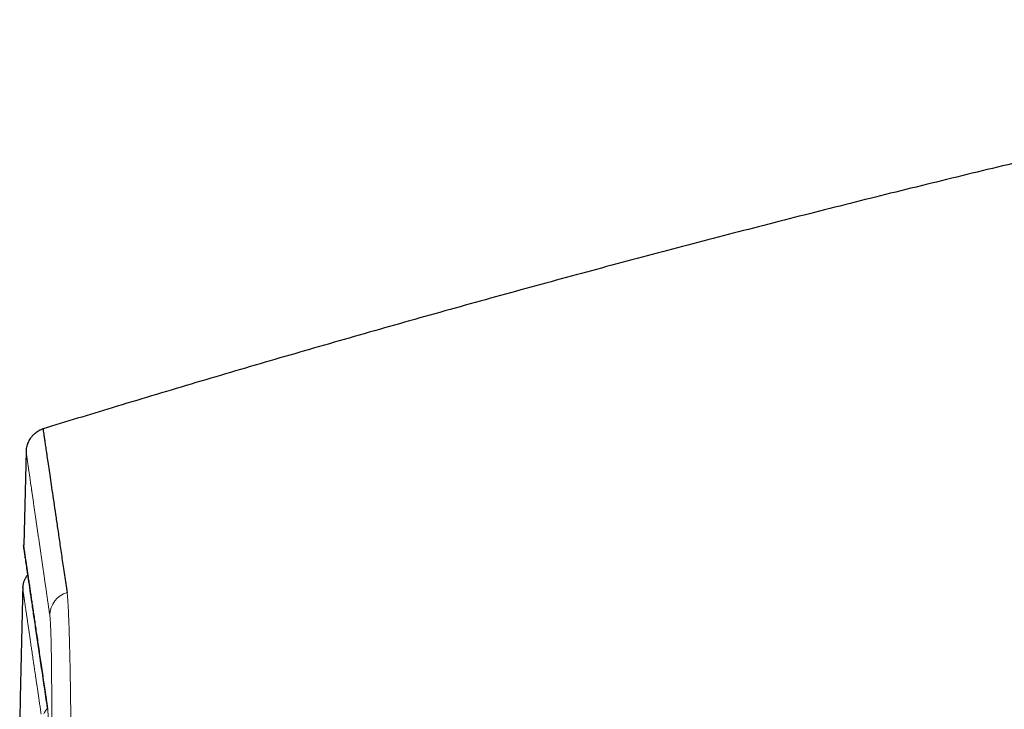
# Model space of a CAD drawing. Header units: millimetres. Extents: x 8 to 864, y 12 to 475.
# Tile 52 of 54: x 650 to 675, y 441 to 458. Entities that reach past the tile are written whole.
import ezdxf

# ---------------------------------------------------------------- set-up
doc = ezdxf.new("R2010")
doc.units = ezdxf.units.MM

msp = doc.modelspace()

# ---------------------------------------------------------------- linework, layer by layer
at = {"color": 7, "linetype": 'Continuous', "lineweight": 30}
for p, q in [((650.58, 447.145), (650.519, 444.795)), ((650.512, 444.796), (650.514, 444.759)), ((650.49, 443.726), (650.49, 443.726))]:
    msp.add_line(p, q, dxfattribs=at)
at = {"color": 8, "linetype": 'Continuous', "lineweight": 0, "flags": 128}
msp.add_lwpolyline([(651.114, 440.689), (651.113, 440.696), (651.112, 440.722)], dxfattribs=at)
at = {"color": 8, "linetype": 'Continuous', "lineweight": 0}
for centre, radius, start, end in [((651.766, 443.03), 0.599, 106.1691, 178.4607), ((651.477, 440.377), 0.499, 137.4416, 156.9397)]:
    msp.add_arc(centre, radius, start, end, dxfattribs=at)
at = {"color": 7, "linetype": 'Continuous', "lineweight": 30}
for points, knots in [([(691.722, 457.926), (691.077, 457.799), (689.707, 457.529), (687.612, 457.1), (685.438, 456.644), (683.266, 456.176), (681.097, 455.696), (678.972, 455.213), (676.891, 454.728), (674.854, 454.242), (672.819, 453.745), (670.787, 453.238), (668.758, 452.72), (666.731, 452.192), (664.706, 451.653), (662.685, 451.103), (660.666, 450.542), (658.662, 449.975), (656.673, 449.4), (654.698, 448.818), (652.807, 448.252), (651.575, 447.874), (650.999, 447.697)], [0, 0, 0, 0, 0.04689, 0.09978, 0.152667, 0.205551, 0.258434, 0.311316, 0.361175, 0.411035, 0.460895, 0.510757, 0.56062, 0.610486, 0.660354, 0.710226, 0.760102, 0.809983, 0.858978, 0.907978, 0.956984, 1, 1, 1, 1]), ([(650.998, 447.701), (650.974, 447.691), (650.928, 447.673), (650.868, 447.637), (650.821, 447.604), (650.786, 447.575), (650.761, 447.551), (650.74, 447.53), (650.718, 447.506), (650.692, 447.473), (650.662, 447.429), (650.634, 447.379), (650.61, 447.324), (650.592, 447.269), (650.578, 447.208), (650.575, 447.166), (650.574, 447.144)], [0, 0, 0, 0, 0.10429, 0.19885, 0.28187, 0.335831, 0.382314, 0.421147, 0.456097, 0.514599, 0.587547, 0.674173, 0.747365, 0.826737, 0.911321, 1, 1, 1, 1]), ([(650.998, 447.699), (650.998, 447.7), (650.998, 447.703), (651, 447.686), (651.006, 447.646), (651.016, 447.579), (651.029, 447.488), (651.046, 447.371), (651.067, 447.23), (651.091, 447.064), (651.119, 446.875), (651.15, 446.663), (651.185, 446.427), (651.223, 446.165), (651.265, 445.877), (651.312, 445.562), (651.362, 445.221), (651.415, 444.856), (651.473, 444.465), (651.534, 444.051), (651.577, 443.754), (651.599, 443.605)], [0, 0, 0, 0, 0.011576, 0.065785, 0.119994, 0.175189, 0.230384, 0.285579, 0.340774, 0.395968, 0.450177, 0.504386, 0.558595, 0.612803, 0.668118, 0.723432, 0.778746, 0.83406, 0.889374, 0.944687, 1, 1, 1, 1]), ([(651.112, 440.722), (651.085, 440.909), (651.03, 441.281), (650.955, 441.789), (650.885, 442.26), (650.822, 442.69), (650.764, 443.081), (650.713, 443.431), (650.667, 443.742), (650.629, 444.002), (650.597, 444.217), (650.571, 444.391), (650.55, 444.535), (650.534, 444.643), (650.523, 444.72), (650.516, 444.768), (650.513, 444.788), (650.512, 444.794), (650.512, 444.795), (650.512, 444.795), (650.512, 444.795), (650.512, 444.795), (650.512, 444.795), (650.512, 444.795), (650.512, 444.795), (650.512, 444.795)], [0, 0, 0, 0, 0.070053, 0.140106, 0.210158, 0.28021, 0.35026, 0.420311, 0.49036, 0.560409, 0.622051, 0.683692, 0.745333, 0.806972, 0.861215, 0.915456, 0.963188, 0.984189, 0.99343, 0.997496, 0.998028, 0.998561, 0.999093, 0.999626, 1, 1, 1, 1]), ([(650.514, 444.762), (650.514, 444.762), (650.514, 444.762), (650.514, 444.762), (650.514, 444.762), (650.514, 444.762), (650.514, 444.762), (650.514, 444.761), (650.514, 444.761), (650.514, 444.761), (650.514, 444.761), (650.514, 444.76), (650.514, 444.76), (650.514, 444.76), (650.514, 444.76), (650.514, 444.759), (650.514, 444.759), (650.514, 444.758), (650.515, 444.756), (650.515, 444.754), (650.515, 444.752), (650.516, 444.744), (650.519, 444.728), (650.523, 444.696), (650.529, 444.657), (650.536, 444.612), (650.543, 444.561), (650.552, 444.502), (650.562, 444.432), (650.574, 444.349), (650.589, 444.251), (650.605, 444.142), (650.622, 444.023), (650.642, 443.892), (650.661, 443.76), (650.681, 443.626), (650.701, 443.49), (650.722, 443.346), (650.744, 443.195), (650.768, 443.037), (650.792, 442.873), (650.817, 442.702), (650.843, 442.524), (650.871, 442.339), (650.899, 442.146), (650.929, 441.946), (650.959, 441.738), (650.99, 441.532), (651.02, 441.328), (651.041, 441.186), (651.053, 441.102), (651.057, 441.077), (651.061, 441.052), (651.064, 441.03), (651.067, 441.009), (651.069, 440.993), (651.071, 440.981), (651.072, 440.973), (651.074, 440.965), (651.075, 440.955), (651.077, 440.944), (651.079, 440.931), (651.081, 440.918), (651.083, 440.903), (651.085, 440.887), (651.088, 440.87), (651.09, 440.852), (651.093, 440.833), (651.096, 440.812), (651.099, 440.79), (651.103, 440.767), (651.106, 440.742), (651.11, 440.716), (651.113, 440.698), (651.114, 440.689)], [0, 0, 0, 0, 0.001371, 0.00401, 0.006504, 0.008853, 0.010935, 0.012888, 0.014712, 0.016407, 0.017973, 0.01918, 0.020297, 0.021349, 0.022401, 0.023459, 0.024521, 0.029589, 0.034837, 0.040156, 0.045478, 0.050799, 0.088809, 0.122746, 0.156684, 0.186985, 0.217286, 0.247587, 0.277888, 0.313961, 0.350034, 0.386107, 0.422179, 0.458252, 0.494325, 0.525177, 0.556029, 0.586881, 0.617734, 0.648586, 0.678887, 0.709188, 0.739489, 0.769791, 0.800092, 0.830393, 0.860694, 0.890996, 0.917661, 0.944326, 0.947611, 0.950875, 0.954038, 0.957094, 0.959693, 0.962208, 0.963173, 0.964164, 0.965255, 0.966447, 0.967925, 0.969534, 0.971274, 0.973145, 0.975147, 0.97728, 0.979545, 0.98194, 0.984591, 0.987385, 0.990323, 0.993405, 0.99663, 1, 1, 1, 1]), ([(650.62, 444.049), (650.615, 444.044), (650.605, 444.033), (650.59, 444.013), (650.573, 443.99), (650.558, 443.965), (650.543, 443.939), (650.53, 443.911), (650.518, 443.88), (650.507, 443.847), (650.498, 443.809), (650.492, 443.768), (650.49, 443.74), (650.49, 443.726)], [0, 0, 0, 0, 0.044296, 0.112881, 0.183699, 0.25677, 0.33209, 0.409632, 0.491942, 0.590481, 0.707698, 0.844165, 1, 1, 1, 1]), ([(650.492, 443.726), (650.469, 442.78), (650.442, 441.642), (650.42, 440.504), (650.416, 440.312)], [0, 0, 0, 0, 0.831187, 1, 1, 1, 1])]:
    msp.add_open_spline(points, degree=3, knots=knots, dxfattribs=at)
at = {"color": 8, "linetype": 'Continuous', "lineweight": 0}
for points, knots in [([(650.574, 447.145), (650.574, 447.145), (650.574, 447.145), (650.574, 447.145), (650.574, 447.145), (650.574, 447.144), (650.574, 447.142), (650.575, 447.141), (650.575, 447.138), (650.575, 447.136), (650.576, 447.132), (650.576, 447.128), (650.577, 447.123), (650.578, 447.117), (650.579, 447.109), (650.58, 447.1), (650.582, 447.089), (650.584, 447.077), (650.586, 447.063), (650.588, 447.048), (650.59, 447.03), (650.593, 447.011), (650.596, 446.989), (650.6, 446.966), (650.603, 446.94), (650.608, 446.911), (650.612, 446.88), (650.617, 446.847), (650.622, 446.812), (650.627, 446.774), (650.633, 446.733), (650.64, 446.689), (650.647, 446.641), (650.654, 446.589), (650.662, 446.534), (650.671, 446.475), (650.68, 446.41), (650.69, 446.338), (650.702, 446.261), (650.71, 446.205), (650.714, 446.173), (650.716, 446.162), (650.717, 446.152), (650.719, 446.142), (650.72, 446.131), (650.726, 446.09), (650.737, 446.017), (650.753, 445.908), (650.769, 445.797), (650.785, 445.684), (650.802, 445.57), (650.818, 445.456), (650.835, 445.341), (650.852, 445.225), (650.869, 445.108), (650.886, 444.99), (650.903, 444.871), (650.92, 444.753), (650.937, 444.635), (650.954, 444.518), (650.971, 444.402), (650.988, 444.287), (651.004, 444.174), (651.02, 444.062), (651.036, 443.953), (651.052, 443.845), (651.067, 443.74), (651.082, 443.638), (651.096, 443.541), (651.109, 443.45), (651.121, 443.364), (651.133, 443.28), (651.145, 443.2), (651.156, 443.122), (651.164, 443.071), (651.167, 443.047)], [0, 0, 0, 0, 0.0040486, 0.0092323, 0.0148636, 0.0209423, 0.0274684, 0.0344421, 0.0414271, 0.0488099, 0.0565905, 0.0647689, 0.0733451, 0.0833865, 0.0939233, 0.1049557, 0.1164836, 0.128507, 0.1410258, 0.1540402, 0.1675501, 0.1808477, 0.1945928, 0.2087854, 0.2234255, 0.238513, 0.254048, 0.2691051, 0.2845601, 0.3004128, 0.3166632, 0.3333115, 0.3503576, 0.3678014, 0.385643, 0.4038824, 0.4225196, 0.4434799, 0.4649216, 0.4841883, 0.4867389, 0.489296, 0.4918594, 0.4944292, 0.4970054, 0.499588, 0.5247814, 0.5494203, 0.5735045, 0.5970342, 0.6200093, 0.6420344, 0.6635244, 0.6844795, 0.7048997, 0.7251852, 0.7449137, 0.7640852, 0.7826997, 0.8007572, 0.8182577, 0.8352012, 0.8515877, 0.8674172, 0.8826898, 0.8974054, 0.911564, 0.9251656, 0.9382103, 0.9496786, 0.9606789, 0.9712112, 0.9812755, 0.9908717, 1, 1, 1, 1]), ([(650.49, 443.726), (650.49, 443.726), (650.489, 443.728), (650.49, 443.72), (650.493, 443.704), (650.495, 443.69), (650.496, 443.682), (650.496, 443.679), (650.496, 443.678), (650.496, 443.678), (650.496, 443.677), (650.496, 443.677), (650.497, 443.677), (650.497, 443.676), (650.497, 443.674), (650.498, 443.669), (650.499, 443.662), (650.5, 443.654), (650.501, 443.645), (650.502, 443.636), (650.504, 443.626), (650.505, 443.615), (650.507, 443.604), (650.509, 443.592), (650.511, 443.58), (650.513, 443.566), (650.515, 443.552), (650.517, 443.537), (650.519, 443.521), (650.522, 443.504), (650.524, 443.486), (650.527, 443.467), (650.53, 443.447), (650.533, 443.426), (650.536, 443.404), (650.539, 443.381), (650.543, 443.356), (650.547, 443.33), (650.551, 443.303), (650.555, 443.275), (650.559, 443.245), (650.564, 443.215), (650.569, 443.182), (650.574, 443.147), (650.58, 443.107), (650.586, 443.063), (650.593, 443.016), (650.6, 442.967), (650.607, 442.916), (650.615, 442.865), (650.622, 442.815), (650.63, 442.765), (650.637, 442.713), (650.645, 442.659), (650.653, 442.604), (650.662, 442.547), (650.67, 442.488), (650.679, 442.426), (650.689, 442.363), (650.698, 442.296), (650.709, 442.227), (650.719, 442.155), (650.73, 442.081), (650.741, 442.004), (650.753, 441.924), (650.765, 441.842), (650.778, 441.757), (650.79, 441.67), (650.804, 441.579), (650.817, 441.486), (650.832, 441.389), (650.846, 441.29), (650.862, 441.184), (650.879, 441.071), (650.896, 440.95), (650.915, 440.826), (650.933, 440.698), (650.946, 440.61), (650.953, 440.565)], [0, 0, 0, 0, 0.002106, 0.049589, 0.091375, 0.109761, 0.11785, 0.12141, 0.12181, 0.122209, 0.122609, 0.123008, 0.123408, 0.123807, 0.124207, 0.132474, 0.140944, 0.149616, 0.158492, 0.16757, 0.176851, 0.185788, 0.194905, 0.204202, 0.21368, 0.223337, 0.233176, 0.243194, 0.253393, 0.263772, 0.274332, 0.284879, 0.295599, 0.306494, 0.317562, 0.329011, 0.34064, 0.352449, 0.364438, 0.376608, 0.388736, 0.401039, 0.413515, 0.426165, 0.441452, 0.456985, 0.472765, 0.488791, 0.505064, 0.521584, 0.535909, 0.550414, 0.565099, 0.579965, 0.595011, 0.609964, 0.625092, 0.640393, 0.655869, 0.671839, 0.687991, 0.704325, 0.720839, 0.737535, 0.754412, 0.77147, 0.78871, 0.806131, 0.823733, 0.841517, 0.859482, 0.877628, 0.895956, 0.916326, 0.936915, 0.957724, 0.978752, 1, 1, 1, 1]), ([(651.599, 443.605), (651.602, 443.584), (651.608, 443.542), (651.616, 443.445), (651.625, 443.324), (651.632, 443.178), (651.64, 443.008), (651.647, 442.814), (651.654, 442.597), (651.661, 442.356), (651.667, 442.094), (651.674, 441.809), (651.679, 441.503), (651.685, 441.177), (651.69, 440.831), (651.695, 440.465), (651.7, 440.079), (651.704, 439.676), (651.709, 439.255), (651.713, 438.82), (651.716, 438.37), (651.72, 437.907), (651.723, 437.431), (651.727, 436.943), (651.73, 436.445), (651.733, 435.911), (651.736, 435.343), (651.738, 434.738), (651.741, 434.122), (651.743, 433.498), (651.746, 432.866), (651.748, 432.227), (651.749, 431.798), (651.75, 431.582)], [0, 0, 0, 0, 0.0315372, 0.0629809, 0.0943504, 0.1256624, 0.1569316, 0.1881706, 0.2193906, 0.2506012, 0.2818109, 0.3130274, 0.3442575, 0.3755079, 0.4067849, 0.4380954, 0.4694462, 0.5008451, 0.5322267, 0.5635311, 0.5947736, 0.625968, 0.6571264, 0.6882598, 0.7193777, 0.750489, 0.7860459, 0.8216154, 0.8572074, 0.8928318, 0.9284984, 0.9642175, 1, 1, 1, 1]), ([(651.167, 443.047), (651.169, 443.034), (651.172, 443.009), (651.177, 442.959), (651.181, 442.899), (651.185, 442.829), (651.189, 442.749), (651.193, 442.659), (651.196, 442.556), (651.2, 442.44), (651.203, 442.308), (651.206, 442.165), (651.208, 442.012), (651.21, 441.852), (651.212, 441.688), (651.214, 441.521), (651.215, 441.345), (651.217, 441.161), (651.218, 440.969), (651.218, 440.769), (651.219, 440.613), (651.219, 440.507), (651.219, 440.463), (651.219, 440.427), (651.219, 440.4), (651.219, 440.372), (651.219, 440.343), (651.219, 440.294), (651.22, 440.222), (651.22, 440.129), (651.22, 440.032), (651.22, 439.931), (651.22, 439.822), (651.219, 439.703), (651.219, 439.571), (651.219, 439.427), (651.219, 439.273), (651.218, 439.109), (651.218, 438.935), (651.217, 438.754), (651.216, 438.566), (651.216, 438.372), (651.215, 438.168), (651.214, 437.953), (651.212, 437.733), (651.211, 437.508), (651.21, 437.279), (651.209, 437.068), (651.207, 436.877), (651.207, 436.754), (651.206, 436.672), (651.206, 436.633), (651.206, 436.595), (651.205, 436.556), (651.205, 436.517), (651.205, 436.481), (651.204, 436.377), (651.203, 436.203), (651.201, 435.952), (651.199, 435.662), (651.196, 435.329), (651.193, 434.954), (651.19, 434.574), (651.187, 434.191), (651.183, 433.803), (651.18, 433.419), (651.176, 433.039), (651.173, 432.665), (651.169, 432.287), (651.166, 431.908), (651.163, 431.654), (651.162, 431.527)], [0, 0, 0, 0, 0.020155, 0.040269, 0.060348, 0.080397, 0.100421, 0.120424, 0.14041, 0.162379, 0.184336, 0.206285, 0.22823, 0.250175, 0.270126, 0.29008, 0.310041, 0.330009, 0.349987, 0.369976, 0.389977, 0.394908, 0.39984, 0.402312, 0.404794, 0.40736, 0.410011, 0.412747, 0.420708, 0.429312, 0.437536, 0.446274, 0.455526, 0.465293, 0.476419, 0.488149, 0.500483, 0.513411, 0.526921, 0.541012, 0.55483, 0.569163, 0.584013, 0.59938, 0.615263, 0.630555, 0.646298, 0.662493, 0.673431, 0.684566, 0.687093, 0.68963, 0.692177, 0.694734, 0.697301, 0.699877, 0.701631, 0.717725, 0.733818, 0.749912, 0.77319, 0.796474, 0.819766, 0.843069, 0.866385, 0.889717, 0.911732, 0.933766, 0.95582, 0.977897, 1, 1, 1, 1]), ([(651.159, 436.946), (651.159, 436.982), (651.159, 437.067), (651.159, 437.202), (651.16, 437.351), (651.16, 437.503), (651.16, 437.657), (651.16, 437.814), (651.16, 437.973), (651.16, 438.133), (651.16, 438.294), (651.159, 438.454), (651.159, 438.615), (651.158, 438.762), (651.158, 438.894), (651.157, 439.013), (651.156, 439.144), (651.155, 439.241), (651.155, 439.307), (651.155, 439.33), (651.154, 439.354), (651.154, 439.376), (651.153, 439.449), (651.152, 439.57), (651.15, 439.728), (651.148, 439.874), (651.145, 440.009), (651.142, 440.133), (651.139, 440.246), (651.136, 440.349), (651.132, 440.44), (651.129, 440.518), (651.125, 440.585), (651.121, 440.642), (651.117, 440.689), (651.114, 440.711), (651.112, 440.722)], [0, 0, 0, 0, 0.01708, 0.040757, 0.065555, 0.090736, 0.116984, 0.144275, 0.1726, 0.201959, 0.2318, 0.262639, 0.294475, 0.327307, 0.352473, 0.378194, 0.404471, 0.440007, 0.445679, 0.451376, 0.457096, 0.46284, 0.467592, 0.510769, 0.553931, 0.595537, 0.637133, 0.678725, 0.720314, 0.761907, 0.803509, 0.842748, 0.882008, 0.921298, 0.960625, 1, 1, 1, 1])]:
    msp.add_open_spline(points, degree=3, knots=knots, dxfattribs=at)

doc.saveas('drawing.dxf')
